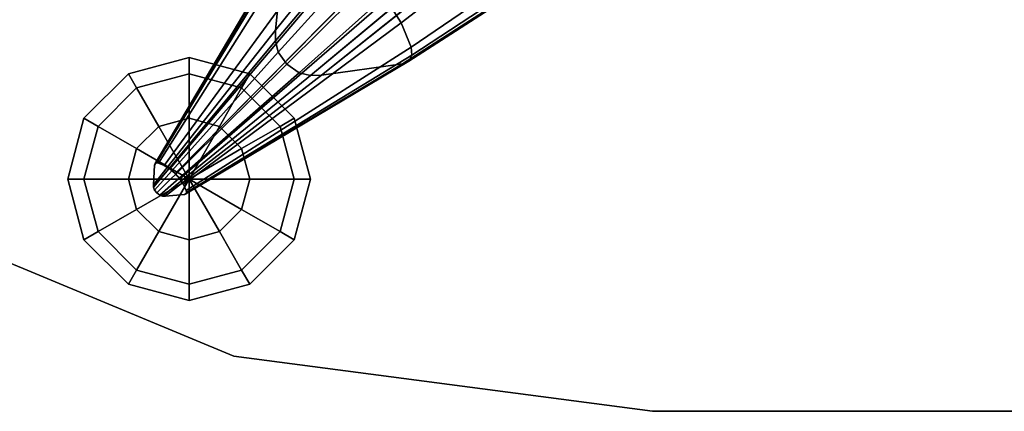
# Model space of a CAD drawing. Header units: millimetres. Extents: x -30782 to 40110, y 35885 to 73818.
# Tile 46 of 166: x -14922 to -14739, y 64124 to 64197. Entities that reach past the tile are written whole.
import ezdxf

# ---------------------------------------------------------------- set-up
doc = ezdxf.new("R2010")
doc.units = ezdxf.units.MM

# ---------------------------------------------------------------- blocks, each defined once
blk = doc.blocks.new('A$C1ED21673')
for points, invisible_edges in [([(1625.81, 124.26, -691.26), (1599.46, 70.6, -666.4), (1601.09, 85.86, -652.92)], 1), ([(1625.81, 124.26, -691.26), (1621.44, 97.67, -710.8), (1599.46, 70.6, -666.4)], 12), ([(1661.93, 102.31, -682.31), (1620.07, 76.24, -645.45), (1622.76, 71.92, -646.76)], 1), ([(1664.67, 94.73, -685.37), (1661.93, 102.31, -682.31), (1622.76, 71.92, -646.76)], 12), ([(1621.44, 97.67, -710.8), (1599.44, 68.6, -668.01), (1599.46, 70.6, -666.4)], 1), ([(1621.44, 97.67, -710.8), (1621.2, 94.21, -713.14), (1599.44, 68.6, -668.01)], 12), ([(1621.2, 94.21, -713.14), (1599.97, 66.52, -669.25), (1599.44, 68.6, -668.01)], 1), ([(1621.2, 94.21, -713.14), (1621.91, 90.64, -714.95), (1599.97, 66.52, -669.25)], 12), ([(1664.67, 94.73, -685.37), (1622.76, 71.92, -646.76), (1624.6, 67.43, -648.86)], 1), ([(1664.72, 92.17, -686.95), (1664.67, 94.73, -685.37), (1624.6, 67.43, -648.86)], 12), ([(1664.72, 92.17, -686.95), (1624.6, 67.43, -648.86), (1624.72, 65.94, -649.96)], 1), ([(1663.64, 90.22, -688.87), (1664.72, 92.17, -686.95), (1624.72, 65.94, -649.96)], 12), ([(1621.91, 90.64, -714.95), (1601.58, 64.3, -669.73), (1599.97, 66.52, -669.25)], 1), ([(1621.91, 90.64, -714.95), (1624.47, 86.97, -715.64), (1601.58, 64.3, -669.73)], 12), ([(1663.64, 90.22, -688.87), (1624.72, 65.94, -649.96), (1624.16, 64.85, -651.28)], 1), ([(1661.59, 89.18, -690.82), (1663.64, 90.22, -688.87), (1624.16, 64.85, -651.28)], 12), ([(1457.33, 87.84, -597.86), (1519.44, 40.18, -597.86), (1591.77, 10.22, -597.86)], 12), ([(1602.65, 87.64, -650.26), (1577.15, 45.87, -621.66), (1577.39, 46, -621.3)], 1), ([(1602.65, 87.64, -650.26), (1601.58, 87.04, -651.59), (1577.15, 45.87, -621.66)], 12), ([(1604.12, 87.56, -649.15), (1602.65, 87.64, -650.26), (1577.39, 46, -621.3)], 12), ([(1661.59, 89.18, -690.82), (1624.16, 64.85, -651.28), (1623.01, 64.32, -652.62)], 1), ([(1635.33, 84.05, -710.63), (1661.59, 89.18, -690.82), (1623.01, 64.32, -652.62)], 12), ([(1601.09, 85.86, -652.92), (1599.46, 70.6, -666.4), (1576.85, 41.96, -625.67)], 12), ([(1601.09, 85.86, -652.92), (1576.85, 41.96, -625.67), (1577.04, 45.59, -622.02)], 1), ([(1601.58, 87.04, -651.59), (1601.09, 85.86, -652.92), (1577.04, 45.59, -622.02)], 12), ([(1601.58, 87.04, -651.59), (1577.04, 45.59, -622.02), (1577.15, 45.87, -621.66)], 1), ([(1604.12, 87.56, -649.15), (1577.39, 46, -621.3), (1577.75, 45.96, -621)], 1), ([(1608.47, 85.93, -646.98), (1604.12, 87.56, -649.15), (1577.75, 45.96, -621)], 12), ([(1608.47, 85.93, -646.98), (1577.75, 45.96, -621), (1578.81, 45.51, -620.41)], 1), ([(1612.7, 83.46, -645.58), (1608.47, 85.93, -646.98), (1578.81, 45.51, -620.41)], 12), ([(1624.47, 86.97, -715.64), (1603.85, 62.7, -669.2), (1601.58, 64.3, -669.73)], 1), ([(1624.47, 86.97, -715.64), (1628.24, 84.43, -714.87), (1603.85, 62.7, -669.2)], 12), ([(1628.24, 84.43, -714.87), (1605.96, 62.19, -667.92), (1603.85, 62.7, -669.2)], 1), ([(1628.24, 84.43, -714.87), (1631.84, 83.76, -713.02), (1605.96, 62.19, -667.92)], 12), ([(1635.33, 84.05, -710.63), (1623.01, 64.32, -652.62), (1607.97, 62.24, -666.28)], 1), ([(1631.84, 83.76, -713.02), (1635.33, 84.05, -710.63), (1607.97, 62.24, -666.28)], 12), ([(1612.7, 83.46, -645.58), (1578.81, 45.51, -620.41), (1579.85, 44.87, -620.03)], 1), ([(1616.65, 80.25, -644.99), (1612.7, 83.46, -645.58), (1579.85, 44.87, -620.03)], 12), ([(1631.84, 83.76, -713.02), (1607.97, 62.24, -666.28), (1605.96, 62.19, -667.92)], 1), ([(1616.65, 80.25, -644.99), (1579.85, 44.87, -620.03), (1580.84, 44.05, -619.87)], 1), ([(1620.07, 76.24, -645.45), (1616.65, 80.25, -644.99), (1580.84, 44.05, -619.87)], 12), ([(1620.07, 76.24, -645.45), (1580.84, 44.05, -619.87), (1581.71, 43.05, -620)], 1), ([(1622.76, 71.92, -646.76), (1620.07, 76.24, -645.45), (1581.71, 43.05, -620)], 12), ([(1622.76, 71.92, -646.76), (1581.71, 43.05, -620), (1582.41, 41.98, -620.35)], 1), ([(1624.6, 67.43, -648.86), (1622.76, 71.92, -646.76), (1582.41, 41.98, -620.35)], 12), ([(1599.46, 70.6, -666.4), (1576.87, 41.48, -626.1), (1576.85, 41.96, -625.67)], 1), ([(1599.46, 70.6, -666.4), (1599.44, 68.6, -668.01), (1576.87, 41.48, -626.1)], 12), ([(1599.44, 68.6, -668.01), (1577.02, 40.97, -626.44), (1576.87, 41.48, -626.1)], 1), ([(1599.44, 68.6, -668.01), (1599.97, 66.52, -669.25), (1577.02, 40.97, -626.44)], 12), ([(1599.97, 66.52, -669.25), (1577.44, 40.42, -626.57), (1577.02, 40.97, -626.44)], 1), ([(1599.97, 66.52, -669.25), (1601.58, 64.3, -669.73), (1577.44, 40.42, -626.57)], 12), ([(1624.6, 67.43, -648.86), (1582.41, 41.98, -620.35), (1582.91, 40.88, -620.92)], 1), ([(1624.72, 65.94, -649.96), (1624.6, 67.43, -648.86), (1582.91, 40.88, -620.92)], 12), ([(1624.72, 65.94, -649.96), (1582.91, 40.88, -620.92), (1582.96, 40.52, -621.22)], 1), ([(1624.16, 64.85, -651.28), (1624.72, 65.94, -649.96), (1582.96, 40.52, -621.22)], 12), ([(1583.45, 65.51, -631.06), (1572.2, 62.5, -631.06), (1573.71, 59.88, -619.81)], 12), ([(1583.45, 62.5, -642.31), (1572.2, 62.5, -631.06), (1583.45, 65.51, -631.06)], 1), ([(1583.45, 65.51, -631.06), (1573.71, 59.88, -619.81), (1583.45, 62.5, -619.81)], 1), ([(1601.58, 64.3, -669.73), (1578, 40.01, -626.43), (1577.44, 40.42, -626.57)], 1), ([(1601.58, 64.3, -669.73), (1603.85, 62.7, -669.2), (1578, 40.01, -626.43)], 12), ([(1607.97, 62.24, -666.28), (1623.01, 64.32, -652.62), (1582.57, 40.15, -621.94)], 12), ([(1623.01, 64.32, -652.62), (1582.84, 40.26, -621.57), (1582.57, 40.15, -621.94)], 1), ([(1624.16, 64.85, -651.28), (1582.96, 40.52, -621.22), (1582.84, 40.26, -621.57)], 1), ([(1623.01, 64.32, -652.62), (1624.16, 64.85, -651.28), (1582.84, 40.26, -621.57)], 12), ([(1593.19, 59.88, -619.81), (1594.7, 62.5, -631.06), (1583.45, 65.51, -631.06)], 12), ([(1593.19, 59.88, -619.81), (1583.45, 65.51, -631.06), (1583.45, 62.5, -619.81)], 1), ([(1594.7, 62.5, -631.06), (1583.45, 62.5, -642.31), (1583.45, 65.51, -631.06)], 1), ([(1572.2, 62.5, -631.06), (1563.96, 54.26, -631.06), (1566.57, 52.75, -619.81)], 12), ([(1573.71, 59.88, -642.31), (1563.96, 54.26, -631.06), (1572.2, 62.5, -631.06)], 1), ([(1572.2, 62.5, -631.06), (1566.57, 52.75, -619.81), (1573.71, 59.88, -619.81)], 1), ([(1583.45, 62.5, -642.31), (1573.71, 59.88, -642.31), (1572.2, 62.5, -631.06)], 12), ([(1583.45, 54.26, -650.54), (1573.71, 59.88, -642.31), (1583.45, 62.5, -642.31)], 1), ([(1583.45, 62.5, -619.81), (1573.71, 59.88, -619.81), (1577.82, 52.75, -611.57)], 12), ([(1583.45, 62.5, -619.81), (1577.82, 52.75, -611.57), (1583.45, 54.26, -611.57)], 1), ([(1603.85, 62.7, -669.2), (1578.51, 39.86, -626.08), (1578, 40.01, -626.43)], 1), ([(1603.85, 62.7, -669.2), (1605.96, 62.19, -667.92), (1578.51, 39.86, -626.08)], 12), ([(1605.96, 62.19, -667.92), (1578.99, 39.85, -625.64), (1578.51, 39.86, -626.08)], 1), ([(1607.97, 62.24, -666.28), (1582.57, 40.15, -621.94), (1578.99, 39.85, -625.64)], 1), ([(1605.96, 62.19, -667.92), (1607.97, 62.24, -666.28), (1578.99, 39.85, -625.64)], 12), ([(1593.19, 59.88, -642.31), (1583.45, 54.26, -650.54), (1583.45, 62.5, -642.31)], 1), ([(1589.07, 52.75, -611.57), (1593.19, 59.88, -619.81), (1583.45, 62.5, -619.81)], 12), ([(1589.07, 52.75, -611.57), (1583.45, 62.5, -619.81), (1583.45, 54.26, -611.57)], 1), ([(1594.7, 62.5, -631.06), (1593.19, 59.88, -642.31), (1583.45, 62.5, -642.31)], 12), ([(1600.32, 52.75, -619.81), (1594.7, 62.5, -631.06), (1593.19, 59.88, -619.81)], 1), ([(1602.94, 54.26, -631.06), (1593.19, 59.88, -642.31), (1594.7, 62.5, -631.06)], 1), ([(1600.32, 52.75, -619.81), (1602.94, 54.26, -631.06), (1594.7, 62.5, -631.06)], 12), ([(1573.71, 59.88, -642.31), (1566.57, 52.75, -642.31), (1563.96, 54.26, -631.06)], 12), ([(1577.82, 52.75, -650.54), (1566.57, 52.75, -642.31), (1573.71, 59.88, -642.31)], 1), ([(1573.71, 59.88, -619.81), (1566.57, 52.75, -619.81), (1573.71, 48.63, -611.57)], 12), ([(1583.45, 54.26, -650.54), (1577.82, 52.75, -650.54), (1573.71, 59.88, -642.31)], 12), ([(1573.71, 59.88, -619.81), (1573.71, 48.63, -611.57), (1577.82, 52.75, -611.57)], 1), ([(1593.19, 59.88, -642.31), (1589.07, 52.75, -650.54), (1583.45, 54.26, -650.54)], 12), ([(1600.32, 52.75, -642.31), (1589.07, 52.75, -650.54), (1593.19, 59.88, -642.31)], 1), ([(1593.19, 48.63, -611.57), (1593.19, 59.88, -619.81), (1589.07, 52.75, -611.57)], 1), ([(1593.19, 48.63, -611.57), (1600.32, 52.75, -619.81), (1593.19, 59.88, -619.81)], 12), ([(1602.94, 54.26, -631.06), (1600.32, 52.75, -642.31), (1593.19, 59.88, -642.31)], 12), ([(1563.96, 54.26, -631.06), (1560.95, 43.01, -631.06), (1563.96, 43.01, -619.81)], 12), ([(1566.57, 52.75, -642.31), (1560.95, 43.01, -631.06), (1563.96, 54.26, -631.06)], 1), ([(1563.96, 54.26, -631.06), (1563.96, 43.01, -619.81), (1566.57, 52.75, -619.81)], 1), ([(1602.94, 43.01, -619.81), (1602.94, 54.26, -631.06), (1600.32, 52.75, -619.81)], 1), ([(1605.95, 43.01, -631.06), (1600.32, 52.75, -642.31), (1602.94, 54.26, -631.06)], 1), ([(1602.94, 43.01, -619.81), (1605.95, 43.01, -631.06), (1602.94, 54.26, -631.06)], 12), ([(1566.57, 52.75, -642.31), (1563.96, 43.01, -642.31), (1560.95, 43.01, -631.06)], 12), ([(1573.71, 48.63, -650.54), (1563.96, 43.01, -642.31), (1566.57, 52.75, -642.31)], 1), ([(1566.57, 52.75, -619.81), (1563.96, 43.01, -619.81), (1572.2, 43.01, -611.57)], 12), ([(1577.82, 52.75, -650.54), (1573.71, 48.63, -650.54), (1566.57, 52.75, -642.31)], 12), ([(1566.57, 52.75, -619.81), (1572.2, 43.01, -611.57), (1573.71, 48.63, -611.57)], 1), ([(1600.32, 52.75, -642.31), (1593.19, 48.63, -650.54), (1589.07, 52.75, -650.54)], 12), ([(1602.94, 43.01, -642.31), (1593.19, 48.63, -650.54), (1600.32, 52.75, -642.31)], 1), ([(1594.7, 43.01, -611.57), (1600.32, 52.75, -619.81), (1593.19, 48.63, -611.57)], 1), ([(1594.7, 43.01, -611.57), (1602.94, 43.01, -619.81), (1600.32, 52.75, -619.81)], 12), ([(1605.95, 43.01, -631.06), (1602.94, 43.01, -642.31), (1600.32, 52.75, -642.31)], 12), ([(1573.71, 48.63, -650.54), (1572.2, 43.01, -650.54), (1563.96, 43.01, -642.31)], 12), ([(1602.94, 43.01, -642.31), (1594.7, 43.01, -650.54), (1593.19, 48.63, -650.54)], 12), ([(1577.15, 45.87, -621.66), (1577.04, 45.59, -622.02), (1577.39, 46, -621.3)], 2), ([(1577.04, 45.59, -622.02), (1577.75, 45.96, -621), (1577.39, 46, -621.3)], 13), ([(1577.04, 45.59, -622.02), (1578.81, 45.51, -620.41), (1577.75, 45.96, -621)], 13), ([(1577.04, 45.59, -622.02), (1576.85, 41.96, -625.67), (1578.99, 39.85, -625.64)], 14), ([(1577.04, 45.59, -622.02), (1579.85, 44.87, -620.03), (1578.81, 45.51, -620.41)], 13), ([(1577.04, 45.59, -622.02), (1580.84, 44.05, -619.87), (1579.85, 44.87, -620.03)], 13), ([(1577.04, 45.59, -622.02), (1581.71, 43.05, -620), (1580.84, 44.05, -619.87)], 13), ([(1577.04, 45.59, -622.02), (1582.41, 41.98, -620.35), (1581.71, 43.05, -620)], 13), ([(1577.04, 45.59, -622.02), (1582.91, 40.88, -620.92), (1582.41, 41.98, -620.35)], 13), ([(1577.04, 45.59, -622.02), (1582.96, 40.52, -621.22), (1582.91, 40.88, -620.92)], 13), ([(1577.04, 45.59, -622.02), (1582.84, 40.26, -621.57), (1582.96, 40.52, -621.22)], 13), ([(1577.04, 45.59, -622.02), (1582.57, 40.15, -621.94), (1582.84, 40.26, -621.57)], 13), ([(1577.04, 45.59, -622.02), (1578.99, 39.85, -625.64), (1582.57, 40.15, -621.94)], 13), ([(1560.95, 43.01, -631.06), (1566.57, 33.27, -619.81), (1563.96, 43.01, -619.81)], 1), ([(1560.95, 43.01, -631.06), (1563.96, 31.76, -631.06), (1566.57, 33.27, -619.81)], 12), ([(1563.96, 43.01, -642.31), (1563.96, 31.76, -631.06), (1560.95, 43.01, -631.06)], 1), ([(1572.2, 43.01, -650.54), (1566.57, 33.27, -642.31), (1563.96, 43.01, -642.31)], 1), ([(1563.96, 43.01, -619.81), (1573.71, 37.38, -611.57), (1572.2, 43.01, -611.57)], 1), ([(1563.96, 43.01, -619.81), (1566.57, 33.27, -619.81), (1573.71, 37.38, -611.57)], 12), ([(1563.96, 43.01, -642.31), (1566.57, 33.27, -642.31), (1563.96, 31.76, -631.06)], 12), ([(1572.2, 43.01, -650.54), (1573.71, 37.38, -650.54), (1566.57, 33.27, -642.31)], 12), ([(1600.32, 33.27, -642.31), (1593.19, 37.38, -650.54), (1594.7, 43.01, -650.54)], 12), ([(1593.19, 37.38, -611.57), (1600.32, 33.27, -619.81), (1602.94, 43.01, -619.81)], 12), ([(1593.19, 37.38, -611.57), (1602.94, 43.01, -619.81), (1594.7, 43.01, -611.57)], 1), ([(1600.32, 33.27, -642.31), (1594.7, 43.01, -650.54), (1602.94, 43.01, -642.31)], 1), ([(1600.32, 33.27, -619.81), (1602.94, 31.76, -631.06), (1605.95, 43.01, -631.06)], 12), ([(1600.32, 33.27, -619.81), (1605.95, 43.01, -631.06), (1602.94, 43.01, -619.81)], 1), ([(1602.94, 31.76, -631.06), (1600.32, 33.27, -642.31), (1602.94, 43.01, -642.31)], 12), ([(1602.94, 31.76, -631.06), (1602.94, 43.01, -642.31), (1605.95, 43.01, -631.06)], 1), ([(1519.44, 40.18, -609.86), (1591.77, 10.22, -609.86), (1591.77, 10.22, -597.86)], 12), ([(1519.44, 40.18, -597.86), (1519.44, 40.18, -609.86), (1591.77, 10.22, -597.86)], 2), ([(1519.44, 40.18, -609.86), (1669.39, 0, -609.86), (1591.77, 10.22, -609.86)], 1), ([(1576.85, 41.96, -625.67), (1578.51, 39.86, -626.08), (1578.99, 39.85, -625.64)], 13), ([(1576.85, 41.96, -625.67), (1576.87, 41.48, -626.1), (1578.51, 39.86, -626.08)], 14), ([(1576.87, 41.48, -626.1), (1578, 40.01, -626.43), (1578.51, 39.86, -626.08)], 13), ([(1576.87, 41.48, -626.1), (1577.44, 40.42, -626.57), (1578, 40.01, -626.43)], 13), ([(1576.87, 41.48, -626.1), (1577.02, 40.97, -626.44), (1577.44, 40.42, -626.57)], 12), ([(1573.71, 37.38, -650.54), (1573.71, 26.13, -642.31), (1566.57, 33.27, -642.31)], 1), ([(1566.57, 33.27, -619.81), (1577.82, 33.27, -611.57), (1573.71, 37.38, -611.57)], 1), ([(1573.71, 37.38, -650.54), (1577.82, 33.27, -650.54), (1573.71, 26.13, -642.31)], 12), ([(1593.19, 26.13, -642.31), (1589.07, 33.27, -650.54), (1593.19, 37.38, -650.54)], 12), ([(1589.07, 33.27, -611.57), (1600.32, 33.27, -619.81), (1593.19, 37.38, -611.57)], 1), ([(1593.19, 26.13, -642.31), (1593.19, 37.38, -650.54), (1600.32, 33.27, -642.31)], 1), ([(1563.96, 31.76, -631.06), (1573.71, 26.13, -619.81), (1566.57, 33.27, -619.81)], 1), ([(1566.57, 33.27, -642.31), (1572.2, 23.52, -631.06), (1563.96, 31.76, -631.06)], 1), ([(1566.57, 33.27, -619.81), (1573.71, 26.13, -619.81), (1577.82, 33.27, -611.57)], 12), ([(1566.57, 33.27, -642.31), (1573.71, 26.13, -642.31), (1572.2, 23.52, -631.06)], 12), ([(1577.82, 33.27, -650.54), (1583.45, 23.52, -642.31), (1573.71, 26.13, -642.31)], 1), ([(1573.71, 26.13, -619.81), (1583.45, 31.76, -611.57), (1577.82, 33.27, -611.57)], 1), ([(1577.82, 33.27, -650.54), (1583.45, 31.76, -650.54), (1583.45, 23.52, -642.31)], 12), ([(1583.45, 23.52, -642.31), (1583.45, 31.76, -650.54), (1589.07, 33.27, -650.54)], 12), ([(1583.45, 23.52, -642.31), (1589.07, 33.27, -650.54), (1593.19, 26.13, -642.31)], 1), ([(1583.45, 31.76, -611.57), (1593.19, 26.13, -619.81), (1589.07, 33.27, -611.57)], 1), ([(1589.07, 33.27, -611.57), (1593.19, 26.13, -619.81), (1600.32, 33.27, -619.81)], 12), ([(1593.19, 26.13, -619.81), (1602.94, 31.76, -631.06), (1600.32, 33.27, -619.81)], 1), ([(1594.7, 23.52, -631.06), (1593.19, 26.13, -642.31), (1600.32, 33.27, -642.31)], 12), ([(1594.7, 23.52, -631.06), (1600.32, 33.27, -642.31), (1602.94, 31.76, -631.06)], 1), ([(1563.96, 31.76, -631.06), (1572.2, 23.52, -631.06), (1573.71, 26.13, -619.81)], 12), ([(1573.71, 26.13, -619.81), (1583.45, 23.52, -619.81), (1583.45, 31.76, -611.57)], 12), ([(1583.45, 31.76, -611.57), (1583.45, 23.52, -619.81), (1593.19, 26.13, -619.81)], 12), ([(1593.19, 26.13, -619.81), (1594.7, 23.52, -631.06), (1602.94, 31.76, -631.06)], 12), ([(1572.2, 23.52, -631.06), (1583.45, 23.52, -619.81), (1573.71, 26.13, -619.81)], 1), ([(1573.71, 26.13, -642.31), (1583.45, 20.51, -631.06), (1572.2, 23.52, -631.06)], 1), ([(1573.71, 26.13, -642.31), (1583.45, 23.52, -642.31), (1583.45, 20.51, -631.06)], 12), ([(1583.45, 23.52, -619.81), (1594.7, 23.52, -631.06), (1593.19, 26.13, -619.81)], 1), ([(1583.45, 20.51, -631.06), (1583.45, 23.52, -642.31), (1593.19, 26.13, -642.31)], 12), ([(1583.45, 20.51, -631.06), (1593.19, 26.13, -642.31), (1594.7, 23.52, -631.06)], 1), ([(1572.2, 23.52, -631.06), (1583.45, 20.51, -631.06), (1583.45, 23.52, -619.81)], 12), ([(1583.45, 23.52, -619.81), (1583.45, 20.51, -631.06), (1594.7, 23.52, -631.06)], 12), ([(1591.77, 10.22, -597.86), (1669.39, 0, -597.86), (1964.39, 0, -597.86)], 12), ([(1669.39, 0, -609.86), (1669.39, 0, -597.86), (1591.77, 10.22, -597.86)], 12), ([(1591.77, 10.22, -597.86), (1591.77, 10.22, -609.86), (1669.39, 0, -609.86)], 12), ([(1669.39, 0, -609.86), (2259.39, 0.82, -609.86), (1964.39, 0, -609.86)], 1), ([(1964.39, 0, -609.86), (1964.39, 0, -597.86), (1669.39, 0, -597.86)], 12), ([(1964.39, 0, -609.86), (1669.39, 0, -597.86), (1669.39, 0, -609.86)], 1)]:
    blk.add_3dface(points, dxfattribs=dict(invisible_edges=invisible_edges))
for points in [[(1583.45, 43.01, -653.56), (1577.82, 52.75, -650.54), (1583.45, 54.26, -650.54)], [(1583.45, 54.26, -611.57), (1577.82, 52.75, -611.57), (1583.45, 43.01, -608.56)], [(1589.07, 52.75, -650.54), (1583.45, 43.01, -653.56), (1583.45, 54.26, -650.54)], [(1583.45, 43.01, -608.56), (1589.07, 52.75, -611.57), (1583.45, 54.26, -611.57)], [(1583.45, 43.01, -653.56), (1573.71, 48.63, -650.54), (1577.82, 52.75, -650.54)], [(1577.82, 52.75, -611.57), (1573.71, 48.63, -611.57), (1583.45, 43.01, -608.56)], [(1593.19, 48.63, -650.54), (1583.45, 43.01, -653.56), (1589.07, 52.75, -650.54)], [(1583.45, 43.01, -608.56), (1593.19, 48.63, -611.57), (1589.07, 52.75, -611.57)], [(1583.45, 43.01, -653.56), (1572.2, 43.01, -650.54), (1573.71, 48.63, -650.54)], [(1573.71, 48.63, -611.57), (1572.2, 43.01, -611.57), (1583.45, 43.01, -608.56)], [(1594.7, 43.01, -650.54), (1583.45, 43.01, -653.56), (1593.19, 48.63, -650.54)], [(1583.45, 43.01, -608.56), (1594.7, 43.01, -611.57), (1593.19, 48.63, -611.57)], [(1583.45, 43.01, -653.56), (1573.71, 37.38, -650.54), (1572.2, 43.01, -650.54)], [(1572.2, 43.01, -611.57), (1573.71, 37.38, -611.57), (1583.45, 43.01, -608.56)], [(1583.45, 43.01, -653.56), (1577.82, 33.27, -650.54), (1573.71, 37.38, -650.54)], [(1573.71, 37.38, -611.57), (1577.82, 33.27, -611.57), (1583.45, 43.01, -608.56)], [(1583.45, 43.01, -653.56), (1583.45, 31.76, -650.54), (1577.82, 33.27, -650.54)], [(1577.82, 33.27, -611.57), (1583.45, 31.76, -611.57), (1583.45, 43.01, -608.56)], [(1593.19, 37.38, -650.54), (1583.45, 43.01, -653.56), (1594.7, 43.01, -650.54)], [(1589.07, 33.27, -650.54), (1583.45, 43.01, -653.56), (1593.19, 37.38, -650.54)], [(1583.45, 31.76, -650.54), (1583.45, 43.01, -653.56), (1589.07, 33.27, -650.54)], [(1583.45, 43.01, -608.56), (1593.19, 37.38, -611.57), (1594.7, 43.01, -611.57)], [(1583.45, 43.01, -608.56), (1589.07, 33.27, -611.57), (1593.19, 37.38, -611.57)], [(1583.45, 43.01, -608.56), (1583.45, 31.76, -611.57), (1589.07, 33.27, -611.57)]]:
    blk.add_3dface(points)

msp = doc.modelspace()

# ---------------------------------------------------------------- block references
msp.add_blockref('A$C1ED21673', (-16473.93, 64124.28))

doc.saveas('drawing.dxf')
